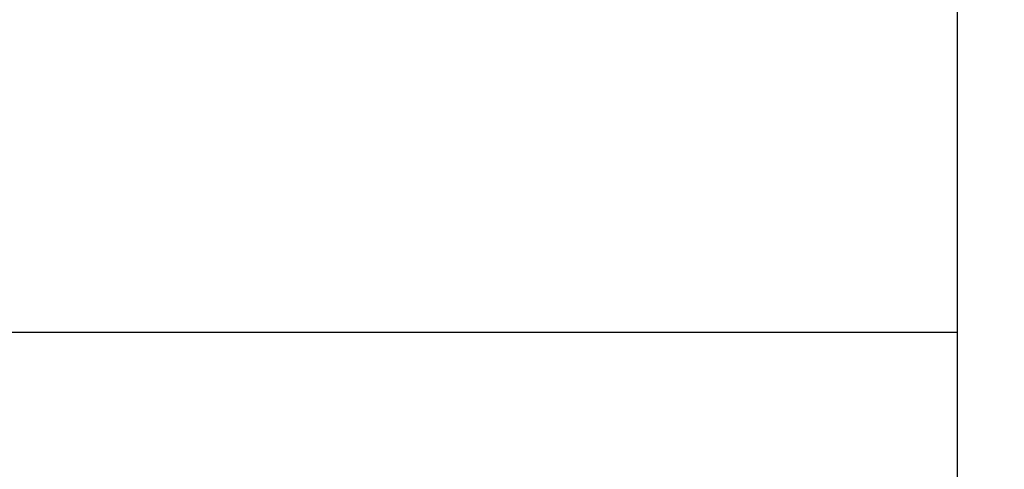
# Model space of a CAD drawing. Extents: x 241 to 519, y -220 to -42.
# Tile 12 of 16: x 491.1 to 501.09, y -156.05 to -151.49. Entities that reach past the tile are written whole.
import ezdxf

# ---------------------------------------------------------------- set-up
doc = ezdxf.new("R2010")
doc.units = 0
doc.layers.get('DEFPOINTS').update_dxf_attribs({"linetype": 'CONTINUOUS'})
doc.layers.add('SHEET', color=7, linetype='CONTINUOUS')
doc.styles.add('MX_NOTE_STANDARD', font='txt.shx', dxfattribs={"bigfont": 'extfont.shx'})
doc.dimstyles.new('MXDIMSTYLE', dxfattribs={"dimtxt": 2.8, "dimasz": 2.5, "dimexe": 1, "dimexo": 1, "dimgap": 1, "dimtad": 1, "dimdec": 4, "dimdsep": 46, "dimtxsty": 'MX_NOTE_STANDARD', "dimcen": 2.5, "dimadec": 0, "dimazin": 0, "dimtfac": 1, "dimtdec": 4, "dimtmove": 0, "dimatfit": 3, "dimfxl": 0, "dimtolj": 1, "dimtzin": 0, "dimarcsym": 0})

# ---------------------------------------------------------------- blocks, each defined once
blk = doc.blocks.new('*D17')
at = {"layer": 'DEFPOINTS', "color": 0}
for p in [(500.5332, -80.0186), (500.6189, -164.5759), (516.576, -164.5759)]:
    blk.add_point(p, dxfattribs=at)
at = {"layer": 'SHEET', "color": 0, "linetype": 'Continuous', "lineweight": -2}
for p, q in [((501.5332, -80.0186), (517.576, -80.0186)), ((516.576, -82.5186), (516.576, -162.0759)), ((501.6189, -164.5759), (517.576, -164.5759))]:
    blk.add_line(p, q, dxfattribs=at)
at = {"layer": 'SHEET', "color": 0}
for points in [[(516.9927, -82.5186), (516.1594, -82.5186), (516.576, -80.0186)], [(516.1594, -162.0759), (516.9927, -162.0759), (516.576, -164.5759)]]:
    blk.add_solid(points, dxfattribs=at)
at = {"layer": 'SHEET', "color": 0, "linetype": 'Continuous', "insert": (514.176, -121.622), "char_height": 2.8, "attachment_point": 5, "rotation": 90, "style": 'MX_NOTE_STANDARD'}
blk.add_mtext('\\A1;85 [3.3]', dxfattribs=at)

msp = doc.modelspace()

# ---------------------------------------------------------------- linework, layer by layer
at = {"layer": 'SHEET', "linetype": 'Continuous'}
for p, q in [((500.6189, -164.5759), (500.6189, -113.8942)), ((470.7099, -154.6581), (500.6189, -154.6581))]:
    msp.add_line(p, q, dxfattribs=at)

# ---------------------------------------------------------------- dimensions: what is measured, and where the dimension line sits
dim = msp.add_linear_dim(base=(516.576, -164.5759), p1=(500.5332, -80.0186), p2=(500.6189, -164.5759), angle=90, dimstyle='MXDIMSTYLE', override={"dimdec": 0}, dxfattribs=at)
dim.commit()
dim.dimension.update_dxf_attribs({"geometry": '*D17', "text_midpoint": (516.576, -121.622), "dimtype": 160})

doc.saveas('drawing.dxf')
